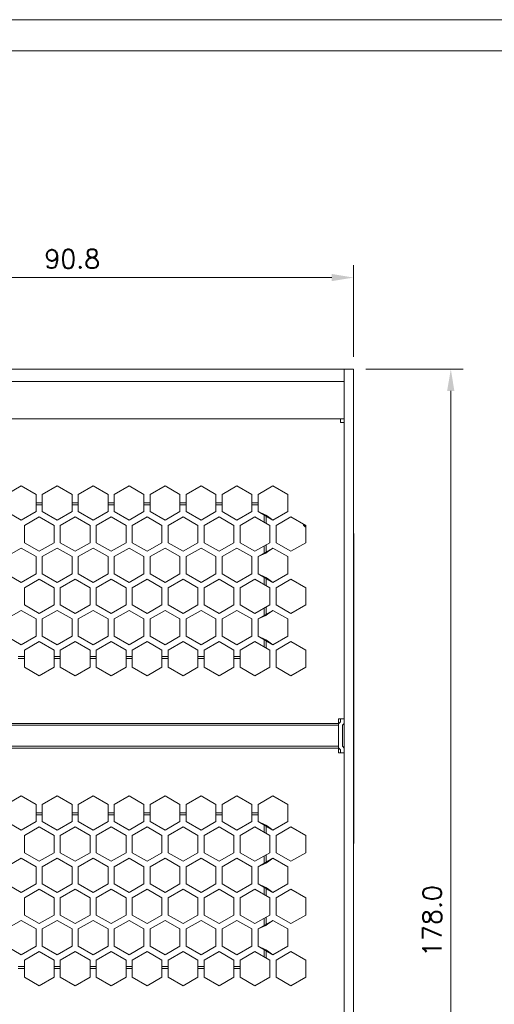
# Model space of a CAD drawing. Header units: inches. Extents: x -123 to 4816, y -2998 to 548.
# Tile 111 of 148: x 4291 to 4368, y -230 to -71. Entities that reach past the tile are written whole.
import ezdxf

# ---------------------------------------------------------------- set-up
doc = ezdxf.new("R2010")
doc.units = ezdxf.units.IN
doc.header["$MEASUREMENT"] = 0
doc.layers.get('0').update_dxf_attribs({"lineweight": 0})
doc.layers.get('Defpoints').update_dxf_attribs({"lineweight": 0})
doc.layers.add('Dimension', color=2, linetype='Continuous', lineweight=9)
doc.styles.add('ROMANS', font='romans')
doc.dimstyles.new('yutana', dxfattribs={"dimtxt": 3.5, "dimasz": 3.5, "dimexe": 2, "dimexo": 2, "dimgap": 1.5, "dimtad": 1, "dimdec": 1, "dimzin": 0, "dimdsep": 46, "dimtxsty": 'Standard', "dimcen": 0, "dimadec": 0, "dimazin": 0, "dimtp": 0.01, "dimtm": 0.01, "dimtfac": 1, "dimtdec": 1, "dimtmove": 0, "dimatfit": 3, "dimfxl": 1, "dimtolj": 1, "dimtzin": 0, "dimlwd": 0, "dimlwe": 0, "dimarcsym": 0})

# ---------------------------------------------------------------- blocks, each defined once
blk = doc.blocks.new('*D1042')
at = {"layer": 'Defpoints', "color": 0}
for p in [(4345.09, -112.92), (4254.34, -126.56), (4345.09, -127.7)]:
    blk.add_point(p, dxfattribs=at)
at = {"layer": 'Dimension', "color": 0, "lineweight": 0}
for p, q in [((4254.34, -124.56), (4254.34, -110.92)), ((4345.09, -125.7), (4345.09, -110.92)), ((4257.84, -112.92), (4341.59, -112.92))]:
    blk.add_line(p, q, dxfattribs=at)
at = {"layer": 'Dimension', "color": 0}
for points in [[(4257.84, -112.34), (4257.84, -113.5), (4254.34, -112.92)], [(4341.59, -113.5), (4341.59, -112.34), (4345.09, -112.92)]]:
    blk.add_solid(points, dxfattribs=at)
at = {"layer": 'Dimension', "color": 0, "lineweight": 0, "insert": (4299.72, -109.92), "char_height": 3, "attachment_point": 5, "style": 'ROMANS'}
blk.add_mtext('\\A1;90.8', dxfattribs=at)
blk = doc.blocks.new('*D1049')
at = {"layer": 'Defpoints', "color": 0}
for p in [(4345.09, -127.7), (4360.78, -127.7), (4345.09, -305.7)]:
    blk.add_point(p, dxfattribs=at)
at = {"layer": 'Dimension', "color": 0, "lineweight": 0}
for p, q in [((4347.09, -127.7), (4362.78, -127.7)), ((4360.78, -302.2), (4360.78, -131.2)), ((4347.09, -305.7), (4362.78, -305.7))]:
    blk.add_line(p, q, dxfattribs=at)
at = {"layer": 'Dimension', "color": 0}
for points in [[(4361.36, -131.2), (4360.19, -131.2), (4360.78, -127.7)], [(4360.19, -302.2), (4361.36, -302.2), (4360.78, -305.7)]]:
    blk.add_solid(points, dxfattribs=at)
at = {"layer": 'Dimension', "color": 0, "lineweight": 0, "insert": (4357.78, -216.7), "char_height": 3, "attachment_point": 5, "rotation": 90, "style": 'ROMANS'}
blk.add_mtext('\\A1;\\A1;178.0', dxfattribs=at)

msp = doc.modelspace()

# ---------------------------------------------------------------- linework, layer by layer
at = {"color": 7, "linetype": 'Continuous'}
for p, q in [((4343.593, -127.704), (4256.093, -127.704)), ((4343.593, -305.704), (4343.593, -127.704)), ((4345.093, -127.704), (4343.593, -127.704)), ((4345.093, -305.704), (4345.093, -127.704)), ((4343.593, -129.704), (4258.093, -129.704)), ((4342.993, -135.704), (4248.693, -135.704)), ((4342.993, -135.704), (4342.993, -136.304)), ((4342.993, -135.704), (4343.593, -135.704)), ((4343.593, -136.304), (4342.993, -136.304)), ((4289.093, -147.885), (4291.493, -146.499)), ((4291.493, -146.499), (4293.893, -147.885)), ((4294.893, -147.885), (4297.293, -146.499)), ((4297.293, -146.499), (4299.693, -147.885)), ((4300.693, -147.885), (4303.093, -146.499)), ((4303.093, -146.499), (4305.493, -147.885)), ((4306.493, -147.885), (4308.893, -146.499)), ((4308.893, -146.499), (4311.293, -147.885)), ((4312.293, -147.885), (4314.693, -146.499)), ((4314.693, -146.499), (4317.093, -147.885)), ((4318.093, -147.885), (4320.493, -146.499)), ((4320.493, -146.499), (4322.893, -147.885)), ((4323.893, -147.885), (4326.293, -146.499)), ((4326.293, -146.499), (4328.693, -147.885)), ((4329.693, -147.885), (4332.093, -146.499)), ((4332.093, -146.499), (4334.493, -147.885)), ((4293.893, -150.656), (4293.893, -147.885)), ((4294.893, -149.254), (4293.893, -149.254)), ((4294.893, -150.656), (4294.893, -147.885)), ((4299.693, -150.656), (4299.693, -147.885)), ((4300.693, -149.254), (4299.693, -149.254)), ((4300.693, -150.656), (4300.693, -147.885)), ((4305.493, -150.656), (4305.493, -147.885)), ((4306.493, -149.254), (4305.493, -149.254)), ((4306.493, -150.656), (4306.493, -147.885)), ((4311.293, -150.656), (4311.293, -147.885)), ((4312.293, -149.254), (4311.293, -149.254)), ((4312.293, -150.656), (4312.293, -147.885)), ((4317.093, -150.656), (4317.093, -147.885)), ((4318.093, -149.254), (4317.093, -149.254)), ((4318.093, -150.656), (4318.093, -147.885)), ((4322.893, -150.656), (4322.893, -147.885)), ((4323.893, -149.254), (4322.893, -149.254)), ((4323.893, -150.656), (4323.893, -147.885)), ((4328.693, -150.656), (4328.693, -147.885)), ((4329.693, -149.254), (4328.693, -149.254)), ((4329.693, -150.656), (4329.693, -147.885)), ((4334.493, -147.885), (4334.493, -150.656)), ((4289.093, -150.656), (4291.493, -152.042)), ((4291.493, -152.042), (4293.893, -150.656)), ((4293.893, -149.554), (4294.893, -149.554)), ((4294.893, -150.656), (4297.293, -152.042)), ((4297.293, -152.042), (4299.693, -150.656)), ((4299.693, -149.554), (4300.693, -149.554)), ((4300.693, -150.656), (4303.093, -152.042)), ((4303.093, -152.042), (4305.493, -150.656)), ((4305.493, -149.554), (4306.493, -149.554)), ((4306.493, -150.656), (4308.893, -152.042)), ((4308.893, -152.042), (4311.293, -150.656)), ((4311.293, -149.554), (4312.293, -149.554)), ((4312.293, -150.656), (4314.693, -152.042)), ((4314.693, -152.042), (4317.093, -150.656)), ((4317.093, -149.554), (4318.093, -149.554)), ((4318.093, -150.656), (4320.493, -152.042)), ((4320.493, -152.042), (4322.893, -150.656)), ((4322.893, -149.554), (4323.893, -149.554)), ((4323.893, -150.656), (4326.293, -152.042)), ((4326.293, -152.042), (4328.693, -150.656)), ((4328.693, -149.554), (4329.693, -149.554)), ((4329.693, -150.656), (4330.941, -151.233)), ((4329.693, -150.656), (4332.093, -152.042)), ((4334.493, -150.656), (4332.093, -152.042)), ((4294.393, -151.522), (4291.993, -152.908)), ((4294.393, -151.522), (4296.793, -152.908)), ((4300.193, -151.522), (4297.793, -152.908)), ((4302.593, -152.908), (4300.193, -151.522)), ((4305.993, -151.522), (4303.593, -152.908)), ((4308.393, -152.908), (4305.993, -151.522)), ((4311.793, -151.522), (4309.393, -152.908)), ((4311.793, -151.522), (4314.193, -152.908)), ((4317.593, -151.522), (4315.193, -152.908)), ((4319.993, -152.908), (4317.593, -151.522)), ((4323.393, -151.522), (4320.993, -152.908)), ((4325.793, -152.908), (4323.393, -151.522)), ((4329.193, -151.522), (4326.793, -152.908)), ((4329.193, -151.522), (4331.593, -152.908)), ((4330.693, -151.233), (4330.693, -152.388)), ((4330.693, -151.233), (4330.941, -151.233)), ((4330.941, -151.233), (4331.241, -151.407)), ((4330.993, -152.561), (4330.993, -151.407)), ((4330.993, -151.407), (4331.241, -151.407)), ((4332.093, -152.042), (4331.241, -151.407)), ((4332.593, -152.908), (4334.993, -151.522)), ((4334.993, -151.522), (4337.393, -152.908)), ((4291.993, -152.908), (4291.993, -155.679)), ((4296.793, -152.908), (4296.793, -155.679)), ((4297.793, -152.908), (4297.793, -155.679)), ((4302.593, -152.908), (4302.593, -155.679)), ((4303.593, -152.908), (4303.593, -155.679)), ((4308.393, -152.908), (4308.393, -155.679)), ((4309.393, -152.908), (4309.393, -155.679)), ((4314.193, -152.908), (4314.193, -155.679)), ((4315.193, -152.908), (4315.193, -155.679)), ((4319.993, -152.908), (4319.993, -155.679)), ((4320.993, -152.908), (4320.993, -155.679)), ((4325.793, -152.908), (4325.793, -155.679)), ((4326.793, -152.908), (4326.793, -155.679)), ((4331.593, -152.908), (4331.593, -155.679)), ((4332.593, -155.679), (4332.593, -152.908)), ((4337.043, -152.854), (4337.043, -152.706)), ((4337.043, -152.854), (4337.293, -153.104)), ((4337.293, -153.104), (4337.293, -152.85)), ((4337.393, -153.104), (4337.293, -153.104)), ((4337.393, -152.908), (4337.393, -155.679)), ((4345.143, -154.204), (4345.093, -154.204)), ((4345.143, -154.204), (4345.143, -204.204)), ((4291.493, -156.545), (4289.093, -157.931)), ((4293.893, -157.931), (4291.493, -156.545)), ((4291.993, -155.679), (4294.393, -157.065)), ((4294.393, -157.065), (4296.793, -155.679)), ((4297.293, -156.545), (4294.893, -157.931)), ((4299.693, -157.931), (4297.293, -156.545)), ((4297.793, -155.679), (4300.193, -157.065)), ((4300.193, -157.065), (4302.593, -155.679)), ((4303.093, -156.545), (4300.693, -157.931)), ((4303.093, -156.545), (4305.493, -157.931)), ((4303.593, -155.679), (4305.993, -157.065)), ((4305.993, -157.065), (4308.393, -155.679)), ((4308.893, -156.545), (4306.493, -157.931)), ((4311.293, -157.931), (4308.893, -156.545)), ((4309.393, -155.679), (4311.793, -157.065)), ((4311.793, -157.065), (4314.193, -155.679)), ((4314.693, -156.545), (4312.293, -157.931)), ((4317.093, -157.931), (4314.693, -156.545)), ((4315.193, -155.679), (4317.593, -157.065)), ((4317.593, -157.065), (4319.993, -155.679)), ((4320.493, -156.545), (4318.093, -157.931)), ((4320.493, -156.545), (4322.893, -157.931)), ((4320.993, -155.679), (4323.393, -157.065)), ((4323.393, -157.065), (4325.793, -155.679)), ((4326.293, -156.545), (4323.893, -157.931)), ((4328.693, -157.931), (4326.293, -156.545)), ((4326.793, -155.679), (4329.193, -157.065)), ((4331.593, -155.679), (4329.193, -157.065)), ((4329.693, -157.931), (4332.093, -156.545)), ((4330.693, -156.199), (4330.693, -157.353)), ((4330.941, -157.353), (4331.241, -157.18)), ((4330.993, -157.18), (4330.993, -156.025)), ((4330.993, -157.18), (4331.241, -157.18)), ((4331.241, -157.18), (4332.093, -156.545)), ((4332.093, -156.545), (4334.493, -157.931)), ((4334.993, -157.065), (4332.593, -155.679)), ((4337.393, -155.679), (4334.993, -157.065)), ((4293.893, -160.702), (4293.893, -157.931)), ((4294.893, -160.702), (4294.893, -157.931)), ((4299.693, -160.702), (4299.693, -157.931)), ((4300.693, -160.702), (4300.693, -157.931)), ((4305.493, -160.702), (4305.493, -157.931)), ((4306.493, -160.702), (4306.493, -157.931)), ((4311.293, -160.702), (4311.293, -157.931)), ((4312.293, -160.702), (4312.293, -157.931)), ((4317.093, -160.702), (4317.093, -157.931)), ((4318.093, -160.702), (4318.093, -157.931)), ((4322.893, -160.702), (4322.893, -157.931)), ((4323.893, -160.702), (4323.893, -157.931)), ((4328.693, -160.702), (4328.693, -157.931)), ((4329.693, -157.931), (4330.941, -157.353)), ((4329.693, -160.702), (4329.693, -157.931)), ((4330.693, -157.353), (4330.941, -157.353)), ((4334.493, -157.931), (4334.493, -160.702)), ((4289.093, -160.702), (4291.493, -162.088)), ((4291.493, -162.088), (4293.893, -160.702)), ((4294.393, -161.568), (4291.993, -162.954)), ((4296.793, -162.954), (4294.393, -161.568)), ((4294.893, -160.702), (4297.293, -162.088)), ((4297.293, -162.088), (4299.693, -160.702)), ((4300.193, -161.568), (4297.793, -162.954)), ((4302.593, -162.954), (4300.193, -161.568)), ((4300.693, -160.702), (4303.093, -162.088)), ((4303.093, -162.088), (4305.493, -160.702)), ((4305.993, -161.568), (4303.593, -162.954)), ((4308.393, -162.954), (4305.993, -161.568)), ((4306.493, -160.702), (4308.893, -162.088)), ((4308.893, -162.088), (4311.293, -160.702)), ((4311.793, -161.568), (4309.393, -162.954)), ((4311.793, -161.568), (4314.193, -162.954)), ((4312.293, -160.702), (4314.693, -162.088)), ((4314.693, -162.088), (4317.093, -160.702)), ((4317.593, -161.568), (4315.193, -162.954)), ((4319.993, -162.954), (4317.593, -161.568)), ((4318.093, -160.702), (4320.493, -162.088)), ((4320.493, -162.088), (4322.893, -160.702)), ((4320.993, -162.954), (4323.393, -161.568)), ((4325.793, -162.954), (4323.393, -161.568)), ((4323.893, -160.702), (4326.293, -162.088)), ((4326.293, -162.088), (4328.693, -160.702)), ((4329.193, -161.568), (4326.793, -162.954)), ((4329.193, -161.568), (4331.593, -162.954)), ((4329.693, -160.702), (4330.941, -161.279)), ((4329.693, -160.702), (4332.093, -162.088)), ((4330.693, -161.279), (4330.693, -162.434)), ((4330.693, -161.279), (4330.941, -161.279)), ((4330.941, -161.279), (4331.241, -161.452)), ((4330.993, -162.607), (4330.993, -161.452)), ((4330.993, -161.452), (4331.241, -161.452)), ((4332.093, -162.088), (4331.241, -161.452)), ((4334.493, -160.702), (4332.093, -162.088)), ((4332.593, -162.954), (4334.993, -161.568)), ((4334.993, -161.568), (4337.393, -162.954)), ((4291.993, -162.954), (4291.993, -165.725)), ((4296.793, -162.954), (4296.793, -165.725)), ((4297.793, -162.954), (4297.793, -165.725)), ((4302.593, -162.954), (4302.593, -165.725)), ((4303.593, -162.954), (4303.593, -165.725)), ((4308.393, -162.954), (4308.393, -165.725)), ((4309.393, -162.954), (4309.393, -165.725)), ((4314.193, -162.954), (4314.193, -165.725)), ((4315.193, -162.954), (4315.193, -165.725)), ((4319.993, -162.954), (4319.993, -165.725)), ((4320.993, -162.954), (4320.993, -165.725)), ((4325.793, -162.954), (4325.793, -165.725)), ((4326.793, -162.954), (4326.793, -165.725)), ((4331.593, -162.954), (4331.593, -165.725)), ((4332.593, -165.725), (4332.593, -162.954)), ((4337.393, -162.954), (4337.393, -165.725)), ((4291.493, -166.591), (4289.093, -167.977)), ((4293.893, -167.977), (4291.493, -166.591)), ((4291.993, -165.725), (4294.393, -167.11)), ((4294.393, -167.11), (4296.793, -165.725)), ((4297.293, -166.591), (4294.893, -167.977)), ((4299.693, -167.977), (4297.293, -166.591)), ((4297.793, -165.725), (4300.193, -167.11)), ((4300.193, -167.11), (4302.593, -165.725)), ((4303.093, -166.591), (4300.693, -167.977)), ((4305.493, -167.977), (4303.093, -166.591)), ((4303.593, -165.725), (4305.993, -167.11)), ((4305.993, -167.11), (4308.393, -165.725)), ((4308.893, -166.591), (4306.493, -167.977)), ((4311.293, -167.977), (4308.893, -166.591)), ((4309.393, -165.725), (4311.793, -167.11)), ((4311.793, -167.11), (4314.193, -165.725)), ((4312.293, -167.977), (4314.693, -166.591)), ((4317.093, -167.977), (4314.693, -166.591)), ((4315.193, -165.725), (4317.593, -167.11)), ((4317.593, -167.11), (4319.993, -165.725)), ((4320.493, -166.591), (4318.093, -167.977)), ((4320.493, -166.591), (4322.893, -167.977)), ((4320.993, -165.725), (4323.393, -167.11)), ((4323.393, -167.11), (4325.793, -165.725)), ((4326.293, -166.591), (4323.893, -167.977)), ((4328.693, -167.977), (4326.293, -166.591)), ((4326.793, -165.725), (4329.193, -167.11)), ((4329.193, -167.11), (4331.593, -165.725)), ((4329.693, -167.977), (4332.093, -166.591)), ((4330.693, -166.244), (4330.693, -167.399)), ((4330.993, -167.226), (4330.993, -166.071)), ((4331.241, -167.226), (4332.093, -166.591)), ((4332.093, -166.591), (4334.493, -167.977)), ((4334.993, -167.11), (4332.593, -165.725)), ((4337.393, -165.725), (4334.993, -167.11)), ((4293.893, -170.748), (4293.893, -167.977)), ((4294.893, -170.748), (4294.893, -167.977)), ((4299.693, -170.748), (4299.693, -167.977)), ((4300.693, -170.748), (4300.693, -167.977)), ((4305.493, -170.748), (4305.493, -167.977)), ((4306.493, -170.748), (4306.493, -167.977)), ((4311.293, -170.748), (4311.293, -167.977)), ((4312.293, -170.748), (4312.293, -167.977)), ((4317.093, -170.748), (4317.093, -167.977)), ((4318.093, -170.748), (4318.093, -167.977)), ((4322.893, -170.748), (4322.893, -167.977)), ((4323.893, -170.748), (4323.893, -167.977)), ((4328.693, -170.748), (4328.693, -167.977)), ((4329.693, -167.977), (4330.941, -167.399)), ((4329.693, -170.748), (4329.693, -167.977)), ((4330.693, -167.399), (4330.941, -167.399)), ((4330.941, -167.399), (4331.241, -167.226)), ((4330.993, -167.226), (4331.241, -167.226)), ((4334.493, -167.977), (4334.493, -170.748)), ((4289.093, -170.748), (4291.493, -172.133)), ((4291.493, -172.133), (4293.893, -170.748)), ((4297.293, -172.133), (4294.893, -170.748)), ((4297.293, -172.133), (4299.693, -170.748)), ((4300.693, -170.748), (4303.093, -172.133)), ((4303.093, -172.133), (4305.493, -170.748)), ((4306.493, -170.748), (4308.893, -172.133)), ((4308.893, -172.133), (4311.293, -170.748)), ((4312.293, -170.748), (4314.693, -172.133)), ((4314.693, -172.133), (4317.093, -170.748)), ((4318.093, -170.748), (4320.493, -172.133)), ((4320.493, -172.133), (4322.893, -170.748)), ((4323.893, -170.748), (4326.293, -172.133)), ((4326.293, -172.133), (4328.693, -170.748)), ((4329.693, -170.748), (4330.941, -171.325)), ((4332.093, -172.133), (4329.693, -170.748)), ((4330.693, -171.325), (4330.693, -172.48)), ((4330.693, -171.325), (4330.941, -171.325)), ((4330.941, -171.325), (4331.241, -171.498)), ((4334.493, -170.748), (4332.093, -172.133)), ((4294.393, -171.614), (4291.993, -172.999)), ((4291.993, -175.771), (4291.993, -172.999)), ((4296.793, -172.999), (4294.393, -171.614)), ((4296.793, -175.771), (4296.793, -172.999)), ((4300.193, -171.614), (4297.793, -172.999)), ((4297.793, -175.771), (4297.793, -172.999)), ((4302.593, -172.999), (4300.193, -171.614)), ((4302.593, -175.771), (4302.593, -172.999)), ((4303.593, -172.999), (4305.993, -171.614)), ((4303.593, -175.771), (4303.593, -172.999)), ((4308.393, -172.999), (4305.993, -171.614)), ((4308.393, -175.771), (4308.393, -172.999)), ((4311.793, -171.614), (4309.393, -172.999)), ((4309.393, -175.771), (4309.393, -172.999)), ((4314.193, -172.999), (4311.793, -171.614)), ((4314.193, -175.771), (4314.193, -172.999)), ((4317.593, -171.614), (4315.193, -172.999)), ((4315.193, -175.771), (4315.193, -172.999)), ((4319.993, -172.999), (4317.593, -171.614)), ((4319.993, -175.771), (4319.993, -172.999)), ((4320.993, -172.999), (4323.393, -171.614)), ((4320.993, -175.771), (4320.993, -172.999)), ((4325.793, -172.999), (4323.393, -171.614)), ((4325.793, -175.771), (4325.793, -172.999)), ((4329.193, -171.614), (4326.793, -172.999)), ((4326.793, -175.771), (4326.793, -172.999)), ((4329.193, -171.614), (4331.593, -172.999)), ((4330.993, -172.653), (4330.993, -171.498)), ((4330.993, -171.498), (4331.241, -171.498)), ((4332.093, -172.133), (4331.241, -171.498)), ((4331.593, -172.999), (4331.593, -175.771)), ((4332.593, -172.999), (4334.993, -171.614)), ((4332.593, -175.771), (4332.593, -172.999)), ((4334.993, -171.614), (4337.393, -172.999)), ((4337.393, -172.999), (4337.393, -175.771)), ((4291.993, -174.054), (4290.993, -174.054)), ((4291.993, -174.354), (4290.993, -174.354)), ((4297.793, -174.054), (4296.793, -174.054)), ((4297.793, -174.354), (4296.793, -174.354)), ((4303.593, -174.054), (4302.593, -174.054)), ((4303.593, -174.354), (4302.593, -174.354)), ((4309.393, -174.054), (4308.393, -174.054)), ((4309.393, -174.354), (4308.393, -174.354)), ((4315.193, -174.054), (4314.193, -174.054)), ((4315.193, -174.354), (4314.193, -174.354)), ((4320.993, -174.054), (4319.993, -174.054)), ((4320.993, -174.354), (4319.993, -174.354)), ((4326.793, -174.054), (4325.793, -174.054)), ((4326.793, -174.354), (4325.793, -174.354)), ((4294.393, -177.156), (4291.993, -175.771)), ((4296.793, -175.771), (4294.393, -177.156)), ((4300.193, -177.156), (4297.793, -175.771)), ((4302.593, -175.771), (4300.193, -177.156)), ((4305.993, -177.156), (4303.593, -175.771)), ((4308.393, -175.771), (4305.993, -177.156)), ((4311.793, -177.156), (4309.393, -175.771)), ((4314.193, -175.771), (4311.793, -177.156)), ((4317.593, -177.156), (4315.193, -175.771)), ((4319.993, -175.771), (4317.593, -177.156)), ((4323.393, -177.156), (4320.993, -175.771)), ((4325.793, -175.771), (4323.393, -177.156)), ((4329.193, -177.156), (4326.793, -175.771)), ((4331.593, -175.771), (4329.193, -177.156)), ((4334.993, -177.156), (4332.593, -175.771)), ((4337.393, -175.771), (4334.993, -177.156)), ((4343.593, -184.068), (4342.693, -184.068)), ((4342.693, -189.568), (4342.693, -184.068)), ((4342.993, -184.068), (4342.993, -184.568)), ((4248.993, -184.817), (4342.693, -184.817)), ((4248.993, -185.117), (4342.693, -185.117)), ((4342.993, -184.568), (4342.719, -184.843)), ((4343.593, -184.817), (4343.293, -185.117)), ((4343.293, -188.517), (4343.293, -185.117)), ((4342.693, -188.517), (4248.993, -188.517)), ((4248.993, -188.817), (4342.693, -188.817)), ((4342.719, -188.791), (4342.993, -189.065)), ((4343.293, -188.517), (4343.593, -188.817)), ((4343.593, -189.568), (4342.693, -189.568)), ((4342.993, -189.065), (4342.993, -189.568)), ((4289.093, -197.885), (4291.493, -196.499)), ((4291.493, -196.499), (4293.893, -197.885)), ((4294.893, -197.885), (4297.293, -196.499)), ((4297.293, -196.499), (4299.693, -197.885)), ((4300.693, -197.885), (4303.093, -196.499)), ((4303.093, -196.499), (4305.493, -197.885)), ((4306.493, -197.885), (4308.893, -196.499)), ((4308.893, -196.499), (4311.293, -197.885)), ((4312.293, -197.885), (4314.693, -196.499)), ((4314.693, -196.499), (4317.093, -197.885)), ((4318.093, -197.885), (4320.493, -196.499)), ((4320.493, -196.499), (4322.893, -197.885)), ((4323.893, -197.885), (4326.293, -196.499)), ((4326.293, -196.499), (4328.693, -197.885)), ((4329.693, -197.885), (4332.093, -196.499)), ((4332.093, -196.499), (4334.493, -197.885)), ((4293.893, -200.656), (4293.893, -197.885)), ((4294.893, -200.656), (4294.893, -197.885)), ((4299.693, -200.656), (4299.693, -197.885)), ((4300.693, -200.656), (4300.693, -197.885)), ((4305.493, -200.656), (4305.493, -197.885)), ((4306.493, -200.656), (4306.493, -197.885)), ((4311.293, -200.656), (4311.293, -197.885)), ((4312.293, -200.656), (4312.293, -197.885)), ((4317.093, -200.656), (4317.093, -197.885)), ((4318.093, -200.656), (4318.093, -197.885)), ((4322.893, -200.656), (4322.893, -197.885)), ((4323.893, -200.656), (4323.893, -197.885)), ((4328.693, -200.656), (4328.693, -197.885)), ((4329.693, -200.656), (4329.693, -197.885)), ((4334.493, -197.885), (4334.493, -200.656)), ((4294.893, -199.254), (4293.893, -199.254)), ((4293.893, -199.554), (4294.893, -199.554)), ((4300.693, -199.254), (4299.693, -199.254)), ((4299.693, -199.554), (4300.693, -199.554)), ((4306.493, -199.254), (4305.493, -199.254)), ((4305.493, -199.554), (4306.493, -199.554)), ((4312.293, -199.254), (4311.293, -199.254)), ((4311.293, -199.554), (4312.293, -199.554)), ((4318.093, -199.254), (4317.093, -199.254)), ((4317.093, -199.554), (4318.093, -199.554)), ((4323.893, -199.254), (4322.893, -199.254)), ((4322.893, -199.554), (4323.893, -199.554)), ((4329.693, -199.254), (4328.693, -199.254)), ((4328.693, -199.554), (4329.693, -199.554)), ((4289.093, -200.656), (4291.493, -202.042)), ((4291.493, -202.042), (4293.893, -200.656)), ((4294.393, -201.522), (4291.993, -202.908)), ((4294.393, -201.522), (4296.793, -202.908)), ((4294.893, -200.656), (4297.293, -202.042)), ((4297.293, -202.042), (4299.693, -200.656)), ((4300.193, -201.522), (4297.793, -202.908)), ((4302.593, -202.908), (4300.193, -201.522)), ((4300.693, -200.656), (4303.093, -202.042)), ((4303.093, -202.042), (4305.493, -200.656)), ((4305.993, -201.522), (4303.593, -202.908)), ((4308.393, -202.908), (4305.993, -201.522)), ((4306.493, -200.656), (4308.893, -202.042)), ((4308.893, -202.042), (4311.293, -200.656)), ((4311.793, -201.522), (4309.393, -202.908)), ((4311.793, -201.522), (4314.193, -202.908)), ((4312.293, -200.656), (4314.693, -202.042)), ((4314.693, -202.042), (4317.093, -200.656)), ((4317.593, -201.522), (4315.193, -202.908)), ((4319.993, -202.908), (4317.593, -201.522)), ((4318.093, -200.656), (4320.493, -202.042)), ((4320.493, -202.042), (4322.893, -200.656)), ((4323.393, -201.522), (4320.993, -202.908)), ((4325.793, -202.908), (4323.393, -201.522)), ((4323.893, -200.656), (4326.293, -202.042)), ((4326.293, -202.042), (4328.693, -200.656)), ((4329.193, -201.522), (4326.793, -202.908)), ((4329.193, -201.522), (4331.593, -202.908)), ((4329.693, -200.656), (4330.941, -201.233)), ((4329.693, -200.656), (4332.093, -202.042)), ((4330.693, -201.233), (4330.941, -201.233)), ((4330.693, -201.233), (4330.693, -202.388)), ((4330.941, -201.233), (4331.241, -201.407)), ((4330.993, -201.407), (4331.241, -201.407)), ((4330.993, -202.561), (4330.993, -201.407)), ((4332.093, -202.042), (4331.241, -201.407)), ((4334.493, -200.656), (4332.093, -202.042)), ((4332.593, -202.908), (4334.993, -201.522)), ((4334.993, -201.522), (4337.393, -202.908)), ((4291.993, -202.908), (4291.993, -205.679)), ((4296.793, -202.908), (4296.793, -205.679)), ((4297.793, -202.908), (4297.793, -205.679)), ((4302.593, -202.908), (4302.593, -205.679)), ((4303.593, -202.908), (4303.593, -205.679)), ((4308.393, -202.908), (4308.393, -205.679)), ((4309.393, -202.908), (4309.393, -205.679)), ((4314.193, -202.908), (4314.193, -205.679)), ((4315.193, -202.908), (4315.193, -205.679)), ((4319.993, -202.908), (4319.993, -205.679)), ((4320.993, -202.908), (4320.993, -205.679)), ((4325.793, -202.908), (4325.793, -205.679)), ((4326.793, -202.908), (4326.793, -205.679)), ((4331.593, -202.908), (4331.593, -205.679)), ((4332.593, -205.679), (4332.593, -202.908)), ((4337.393, -202.908), (4337.393, -205.679)), ((4345.143, -204.204), (4345.093, -204.204)), ((4291.993, -205.679), (4294.393, -207.065)), ((4294.393, -207.065), (4296.793, -205.679)), ((4297.793, -205.679), (4300.193, -207.065)), ((4300.193, -207.065), (4302.593, -205.679)), ((4303.593, -205.679), (4305.993, -207.065)), ((4305.993, -207.065), (4308.393, -205.679)), ((4309.393, -205.679), (4311.793, -207.065)), ((4311.793, -207.065), (4314.193, -205.679)), ((4315.193, -205.679), (4317.593, -207.065)), ((4317.593, -207.065), (4319.993, -205.679)), ((4320.993, -205.679), (4323.393, -207.065)), ((4323.393, -207.065), (4325.793, -205.679)), ((4326.793, -205.679), (4329.193, -207.065)), ((4331.593, -205.679), (4329.193, -207.065)), ((4330.693, -206.199), (4330.693, -207.353)), ((4330.993, -207.18), (4330.993, -206.025)), ((4334.993, -207.065), (4332.593, -205.679)), ((4337.393, -205.679), (4334.993, -207.065)), ((4291.493, -206.545), (4289.093, -207.931)), ((4293.893, -207.931), (4291.493, -206.545)), ((4293.893, -210.702), (4293.893, -207.931)), ((4297.293, -206.545), (4294.893, -207.931)), ((4294.893, -210.702), (4294.893, -207.931)), ((4299.693, -207.931), (4297.293, -206.545)), ((4299.693, -210.702), (4299.693, -207.931)), ((4303.093, -206.545), (4300.693, -207.931)), ((4300.693, -210.702), (4300.693, -207.931)), ((4303.093, -206.545), (4305.493, -207.931)), ((4305.493, -210.702), (4305.493, -207.931)), ((4308.893, -206.545), (4306.493, -207.931)), ((4306.493, -210.702), (4306.493, -207.931)), ((4311.293, -207.931), (4308.893, -206.545)), ((4311.293, -210.702), (4311.293, -207.931)), ((4314.693, -206.545), (4312.293, -207.931)), ((4312.293, -210.702), (4312.293, -207.931)), ((4317.093, -207.931), (4314.693, -206.545)), ((4317.093, -210.702), (4317.093, -207.931)), ((4320.493, -206.545), (4318.093, -207.931)), ((4318.093, -210.702), (4318.093, -207.931)), ((4320.493, -206.545), (4322.893, -207.931)), ((4322.893, -210.702), (4322.893, -207.931)), ((4326.293, -206.545), (4323.893, -207.931)), ((4323.893, -210.702), (4323.893, -207.931)), ((4328.693, -207.931), (4326.293, -206.545)), ((4328.693, -210.702), (4328.693, -207.931)), ((4329.693, -207.931), (4332.093, -206.545)), ((4329.693, -207.931), (4330.941, -207.353)), ((4329.693, -210.702), (4329.693, -207.931)), ((4330.693, -207.353), (4330.941, -207.353)), ((4330.941, -207.353), (4331.241, -207.18)), ((4330.993, -207.18), (4331.241, -207.18)), ((4331.241, -207.18), (4332.093, -206.545)), ((4332.093, -206.545), (4334.493, -207.931)), ((4334.493, -207.931), (4334.493, -210.702)), ((4289.093, -210.702), (4291.493, -212.088)), ((4291.493, -212.088), (4293.893, -210.702)), ((4294.893, -210.702), (4297.293, -212.088)), ((4297.293, -212.088), (4299.693, -210.702)), ((4300.693, -210.702), (4303.093, -212.088)), ((4303.093, -212.088), (4305.493, -210.702)), ((4306.493, -210.702), (4308.893, -212.088)), ((4308.893, -212.088), (4311.293, -210.702)), ((4312.293, -210.702), (4314.693, -212.088)), ((4314.693, -212.088), (4317.093, -210.702)), ((4318.093, -210.702), (4320.493, -212.088)), ((4320.493, -212.088), (4322.893, -210.702)), ((4323.893, -210.702), (4326.293, -212.088)), ((4326.293, -212.088), (4328.693, -210.702)), ((4329.693, -210.702), (4330.941, -211.279)), ((4332.093, -212.088), (4329.693, -210.702)), ((4334.493, -210.702), (4332.093, -212.088)), ((4294.393, -211.568), (4291.993, -212.954)), ((4296.793, -212.954), (4294.393, -211.568)), ((4300.193, -211.568), (4297.793, -212.954)), ((4302.593, -212.954), (4300.193, -211.568)), ((4305.993, -211.568), (4303.593, -212.954)), ((4308.393, -212.954), (4305.993, -211.568)), ((4311.793, -211.568), (4309.393, -212.954)), ((4311.793, -211.568), (4314.193, -212.954)), ((4317.593, -211.568), (4315.193, -212.954)), ((4319.993, -212.954), (4317.593, -211.568)), ((4320.993, -212.954), (4323.393, -211.568)), ((4325.793, -212.954), (4323.393, -211.568)), ((4329.193, -211.568), (4326.793, -212.954)), ((4329.193, -211.568), (4331.593, -212.954)), ((4330.693, -211.279), (4330.941, -211.279)), ((4330.693, -211.279), (4330.693, -212.434)), ((4330.941, -211.279), (4331.241, -211.452)), ((4330.993, -211.452), (4331.241, -211.452)), ((4330.993, -212.607), (4330.993, -211.452)), ((4332.093, -212.088), (4331.241, -211.452)), ((4332.593, -212.954), (4334.993, -211.568)), ((4334.993, -211.568), (4337.393, -212.954)), ((4291.993, -212.954), (4291.993, -215.725)), ((4296.793, -212.954), (4296.793, -215.725)), ((4297.793, -212.954), (4297.793, -215.725)), ((4302.593, -212.954), (4302.593, -215.725)), ((4303.593, -212.954), (4303.593, -215.725)), ((4308.393, -212.954), (4308.393, -215.725)), ((4309.393, -212.954), (4309.393, -215.725)), ((4314.193, -212.954), (4314.193, -215.725)), ((4315.193, -212.954), (4315.193, -215.725)), ((4319.993, -212.954), (4319.993, -215.725)), ((4320.993, -212.954), (4320.993, -215.725)), ((4325.793, -212.954), (4325.793, -215.725)), ((4326.793, -212.954), (4326.793, -215.725)), ((4331.593, -212.954), (4331.593, -215.725)), ((4332.593, -215.725), (4332.593, -212.954)), ((4337.393, -212.954), (4337.393, -215.725)), ((4291.993, -215.725), (4294.393, -217.11)), ((4294.393, -217.11), (4296.793, -215.725)), ((4297.793, -215.725), (4300.193, -217.11)), ((4300.193, -217.11), (4302.593, -215.725)), ((4303.593, -215.725), (4305.993, -217.11)), ((4305.993, -217.11), (4308.393, -215.725)), ((4309.393, -215.725), (4311.793, -217.11)), ((4311.793, -217.11), (4314.193, -215.725)), ((4315.193, -215.725), (4317.593, -217.11)), ((4317.593, -217.11), (4319.993, -215.725)), ((4320.993, -215.725), (4323.393, -217.11)), ((4323.393, -217.11), (4325.793, -215.725)), ((4326.793, -215.725), (4329.193, -217.11)), ((4329.193, -217.11), (4331.593, -215.725)), ((4334.993, -217.11), (4332.593, -215.725)), ((4337.393, -215.725), (4334.993, -217.11)), ((4291.493, -216.591), (4289.093, -217.977)), ((4293.893, -217.977), (4291.493, -216.591)), ((4297.293, -216.591), (4294.893, -217.977)), ((4299.693, -217.977), (4297.293, -216.591)), ((4303.093, -216.591), (4300.693, -217.977)), ((4305.493, -217.977), (4303.093, -216.591)), ((4308.893, -216.591), (4306.493, -217.977)), ((4311.293, -217.977), (4308.893, -216.591)), ((4312.293, -217.977), (4314.693, -216.591)), ((4317.093, -217.977), (4314.693, -216.591)), ((4320.493, -216.591), (4318.093, -217.977)), ((4320.493, -216.591), (4322.893, -217.977)), ((4326.293, -216.591), (4323.893, -217.977)), ((4328.693, -217.977), (4326.293, -216.591)), ((4329.693, -217.977), (4332.093, -216.591)), ((4329.693, -217.977), (4330.941, -217.399)), ((4330.693, -216.244), (4330.693, -217.399)), ((4330.693, -217.399), (4330.941, -217.399)), ((4330.941, -217.399), (4331.241, -217.226)), ((4330.993, -217.226), (4330.993, -216.071)), ((4330.993, -217.226), (4331.241, -217.226)), ((4331.241, -217.226), (4332.093, -216.591)), ((4332.093, -216.591), (4334.493, -217.977)), ((4293.893, -220.748), (4293.893, -217.977)), ((4294.893, -220.748), (4294.893, -217.977)), ((4299.693, -220.748), (4299.693, -217.977)), ((4300.693, -220.748), (4300.693, -217.977)), ((4305.493, -220.748), (4305.493, -217.977)), ((4306.493, -220.748), (4306.493, -217.977)), ((4311.293, -220.748), (4311.293, -217.977)), ((4312.293, -220.748), (4312.293, -217.977)), ((4317.093, -220.748), (4317.093, -217.977)), ((4318.093, -220.748), (4318.093, -217.977)), ((4322.893, -220.748), (4322.893, -217.977)), ((4323.893, -220.748), (4323.893, -217.977)), ((4328.693, -220.748), (4328.693, -217.977)), ((4329.693, -220.748), (4329.693, -217.977)), ((4334.493, -217.977), (4334.493, -220.748)), ((4289.093, -220.748), (4291.493, -222.133)), ((4291.493, -222.133), (4293.893, -220.748)), ((4294.393, -221.614), (4291.993, -222.999)), ((4296.793, -222.999), (4294.393, -221.614)), ((4297.293, -222.133), (4294.893, -220.748)), ((4297.293, -222.133), (4299.693, -220.748)), ((4300.193, -221.614), (4297.793, -222.999)), ((4302.593, -222.999), (4300.193, -221.614)), ((4300.693, -220.748), (4303.093, -222.133)), ((4303.093, -222.133), (4305.493, -220.748)), ((4303.593, -222.999), (4305.993, -221.614)), ((4308.393, -222.999), (4305.993, -221.614)), ((4306.493, -220.748), (4308.893, -222.133)), ((4308.893, -222.133), (4311.293, -220.748)), ((4311.793, -221.614), (4309.393, -222.999)), ((4314.193, -222.999), (4311.793, -221.614)), ((4312.293, -220.748), (4314.693, -222.133)), ((4314.693, -222.133), (4317.093, -220.748)), ((4317.593, -221.614), (4315.193, -222.999)), ((4319.993, -222.999), (4317.593, -221.614)), ((4318.093, -220.748), (4320.493, -222.133)), ((4320.493, -222.133), (4322.893, -220.748)), ((4320.993, -222.999), (4323.393, -221.614)), ((4325.793, -222.999), (4323.393, -221.614)), ((4323.893, -220.748), (4326.293, -222.133)), ((4326.293, -222.133), (4328.693, -220.748)), ((4329.193, -221.614), (4326.793, -222.999)), ((4329.193, -221.614), (4331.593, -222.999)), ((4329.693, -220.748), (4330.941, -221.325)), ((4332.093, -222.133), (4329.693, -220.748)), ((4330.693, -221.325), (4330.941, -221.325)), ((4330.693, -221.325), (4330.693, -222.48)), ((4330.941, -221.325), (4331.241, -221.498)), ((4330.993, -221.498), (4331.241, -221.498)), ((4330.993, -222.653), (4330.993, -221.498)), ((4332.093, -222.133), (4331.241, -221.498)), ((4334.493, -220.748), (4332.093, -222.133)), ((4332.593, -222.999), (4334.993, -221.614)), ((4334.993, -221.614), (4337.393, -222.999)), ((4291.993, -225.771), (4291.993, -222.999)), ((4296.793, -225.771), (4296.793, -222.999)), ((4297.793, -225.771), (4297.793, -222.999)), ((4302.593, -225.771), (4302.593, -222.999)), ((4303.593, -225.771), (4303.593, -222.999)), ((4308.393, -225.771), (4308.393, -222.999)), ((4309.393, -225.771), (4309.393, -222.999)), ((4314.193, -225.771), (4314.193, -222.999)), ((4315.193, -225.771), (4315.193, -222.999)), ((4319.993, -225.771), (4319.993, -222.999)), ((4320.993, -225.771), (4320.993, -222.999)), ((4325.793, -225.771), (4325.793, -222.999)), ((4326.793, -225.771), (4326.793, -222.999)), ((4331.593, -222.999), (4331.593, -225.771)), ((4332.593, -225.771), (4332.593, -222.999)), ((4337.393, -222.999), (4337.393, -225.771)), ((4291.993, -224.054), (4290.993, -224.054)), ((4291.993, -224.354), (4290.993, -224.354)), ((4297.793, -224.054), (4296.793, -224.054)), ((4297.793, -224.354), (4296.793, -224.354)), ((4303.593, -224.054), (4302.593, -224.054)), ((4303.593, -224.354), (4302.593, -224.354)), ((4309.393, -224.054), (4308.393, -224.054)), ((4309.393, -224.354), (4308.393, -224.354)), ((4315.193, -224.054), (4314.193, -224.054)), ((4315.193, -224.354), (4314.193, -224.354)), ((4320.993, -224.054), (4319.993, -224.054)), ((4320.993, -224.354), (4319.993, -224.354)), ((4326.793, -224.054), (4325.793, -224.054)), ((4326.793, -224.354), (4325.793, -224.354)), ((4294.393, -227.156), (4291.993, -225.771)), ((4296.793, -225.771), (4294.393, -227.156)), ((4300.193, -227.156), (4297.793, -225.771)), ((4302.593, -225.771), (4300.193, -227.156)), ((4305.993, -227.156), (4303.593, -225.771)), ((4308.393, -225.771), (4305.993, -227.156)), ((4311.793, -227.156), (4309.393, -225.771)), ((4314.193, -225.771), (4311.793, -227.156)), ((4317.593, -227.156), (4315.193, -225.771)), ((4319.993, -225.771), (4317.593, -227.156)), ((4323.393, -227.156), (4320.993, -225.771)), ((4325.793, -225.771), (4323.393, -227.156)), ((4329.193, -227.156), (4326.793, -225.771)), ((4331.593, -225.771), (4329.193, -227.156)), ((4334.993, -227.156), (4332.593, -225.771)), ((4337.393, -225.771), (4334.993, -227.156))]:
    msp.add_line(p, q, dxfattribs=at)
at = {"layer": 'Dimension', "color": 0, "lineweight": 0}
for points in [[(4205.764, -71.333), (4205.764, -368.333), (4625.764, -368.333), (4625.764, -71.333)], [(4210.764, -76.333), (4210.764, -363.333), (4620.764, -363.333), (4620.764, -76.333)]]:
    msp.add_lwpolyline(points, close=True, dxfattribs=at)

# ---------------------------------------------------------------- dimensions: what is measured, and where the dimension line sits
at = {"layer": 'Dimension', "lineweight": 0}
dim = msp.add_linear_dim(base=(4345.092946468, -112.92019255), p1=(4254.342946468, -126.558929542), p2=(4345.092946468, -127.70408891), dimstyle='yutana', override={"dimtxt": 3, "dimtxsty": 'ROMANS', "dimtmove": 0}, dxfattribs=at)
dim.commit()
dim.dimension.update_dxf_attribs({"geometry": '*D1042', "text_midpoint": (4299.717946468, -112.92019255), "dimtype": 160})
dim = msp.add_linear_dim(base=(4360.777, -127.704), p1=(4345.093, -305.704), p2=(4345.093, -127.704), angle=90, text='\\A1;<>', dimstyle='yutana', override={"dimtxt": 3, "dimtxsty": 'ROMANS', "dimtmove": 0}, dxfattribs=at)
dim.commit()
dim.dimension.update_dxf_attribs({"geometry": '*D1049', "text_midpoint": (4360.777, -216.704), "dimtype": 160})

doc.saveas('drawing.dxf')
